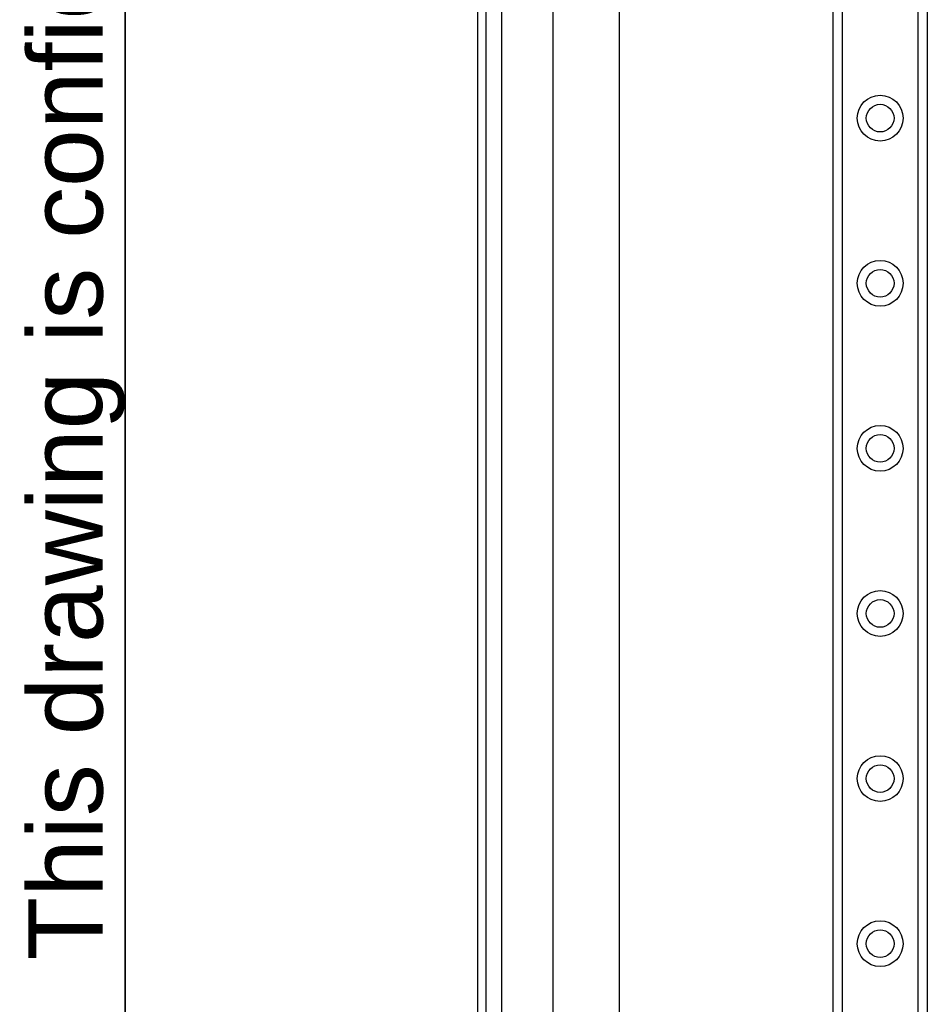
# Model space of a CAD drawing. Header units: inches. Extents: x 0 to 101, y -11 to 66.
# Tile 14 of 86: x 1.64 to 8.31, y 32.56 to 39.79. Entities that reach past the tile are written whole.
import ezdxf

# ---------------------------------------------------------------- set-up
doc = ezdxf.new("R2010")
doc.units = ezdxf.units.IN
doc.header["$LTSCALE"] = 6.067211
doc.header["$MEASUREMENT"] = 0
doc.layers.get('0').update_dxf_attribs({"lineweight": 25})
for name, color, linetype, lineweight in [('Sketch Geometry(ANSI)', 7, 'Continuous', 25), ('Symbols(ANSI)', 7, 'Continuous', 25), ('Visible Edges(ANSI)', 7, 'Continuous', 25), ('Visible Tangent Edges(ANSI)', 7, 'Continuous', 25)]:
    doc.layers.add(name, color=color, linetype=linetype, lineweight=lineweight)
doc.styles.add('Current-ANSI', font='arial.ttf')

# ---------------------------------------------------------------- blocks, each defined once
blk = doc.blocks.new('Borders 10_EXM - B (Inch)')
at = {"layer": 'Sketch Geometry(ANSI)', "linetype": 'Continuous', "lineweight": 35}
blk.add_line((0.3979, 10.5665), (0.3979, 0.2545), dxfattribs=at)
at = {"layer": 'Symbols(ANSI)', "color": 7, "insert": (0.3979, 5.4193), "char_height": 0.09, "attachment_point": 7, "rotation": 90, "style": 'Current-ANSI'}
blk.add_mtext('This drawing is confidential and must not be reproduced or used without the consent of EXM', dxfattribs=at)
at = {"layer": 'Symbols(ANSI)', "color": 7, "style": 'Current-ANSI'}
blk.add_attdef('FILENAME_AND_PATH_001', (6.0203, 10.7181), '', height=0.09, dxfattribs=at)

msp = doc.modelspace()

# ---------------------------------------------------------------- linework, layer by layer
at = {"layer": 'Visible Edges(ANSI)'}
for p, q in [((5.0016, 46.8385), (5.0016, 22.8056)), ((5.0669, 22.8056), (5.0669, 46.8385)), ((7.6129, 24.1144), (7.6129, 45.5296)), ((8.3052, 45.5296), (8.3052, 24.1144)), ((5.5584, 28.3336), (5.5584, 41.3105)), ((6.0433, 41.3105), (6.0433, 28.3336))]:
    msp.add_line(p, q, dxfattribs=at)
for centre in [(7.959, 39.0653), (7.959, 37.8529), (7.959, 36.6406), (7.959, 35.4282), (7.959, 34.2158), (7.959, 33.0035)]:
    msp.add_circle(centre, 0.1016, dxfattribs=at)
at = {"layer": 'Visible Tangent Edges(ANSI)'}
for p, q in [((5.1814, 22.8056), (5.1814, 46.8385)), ((7.6793, 45.5296), (7.6793, 24.1144)), ((8.2388, 24.1144), (8.2388, 45.5296))]:
    msp.add_line(p, q, dxfattribs=at)
for centre in [(7.959, 39.0653), (7.959, 37.8529), (7.959, 36.6406), (7.959, 35.4282), (7.959, 34.2158), (7.959, 33.0035)]:
    msp.add_circle(centre, 0.168, dxfattribs=at)

# ---------------------------------------------------------------- block references
at = {"xscale": 6.067211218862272, "yscale": 6.067211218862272, "zscale": 6.067211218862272}
msp.add_blockref('Borders 10_EXM - B (Inch)', (0, 0), dxfattribs=at)

doc.saveas('drawing.dxf')
